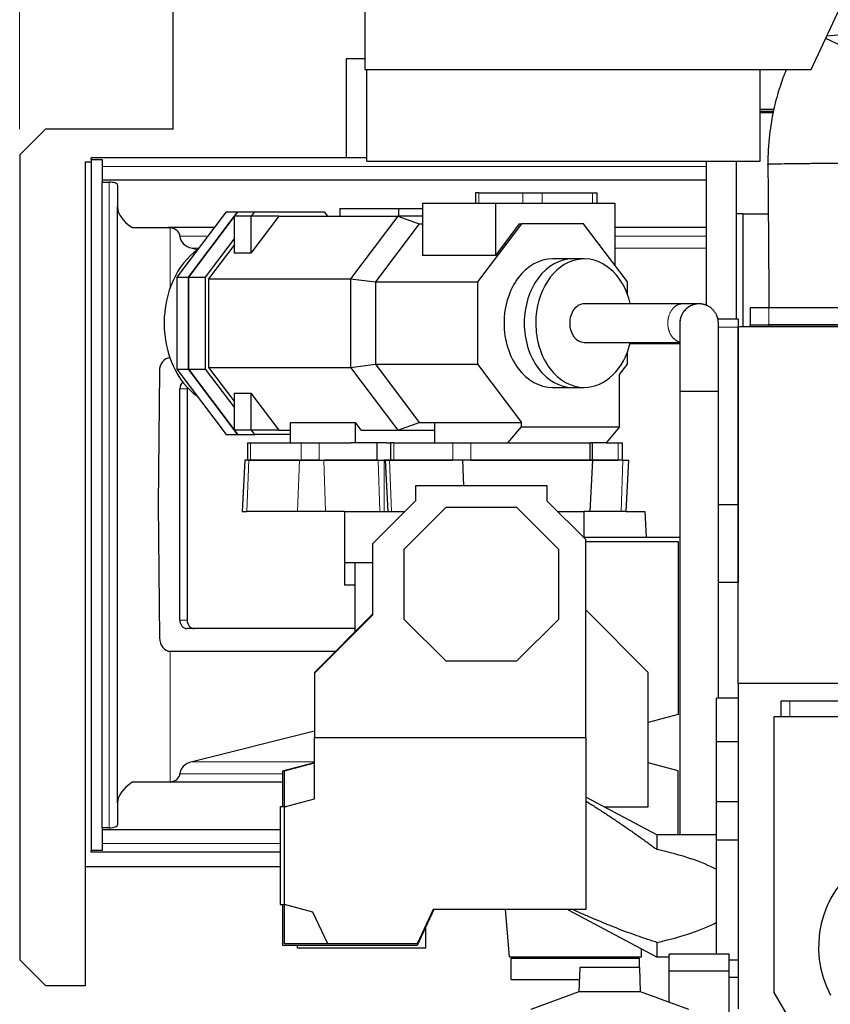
# Model space of a CAD drawing. Header units: inches. Extents: x 0 to 17820, y -10 to 12600.
# Tile 89 of 117: x 7549 to 8496, y 9062 to 10212. Entities that reach past the tile are written whole.
import ezdxf

# ---------------------------------------------------------------- set-up
doc = ezdxf.new("R2010")
doc.units = ezdxf.units.IN
doc.layers.add('1', color=7, linetype='Continuous', true_color=0xffffff)
doc.layers.add('254', color=7, linetype='Continuous', true_color=0xffffff)
doc.styles.add('latin_extended', font='simplex.shx')
doc.dimstyles.get("Standard").update_dxf_attribs({"dimtxt": 0.18, "dimasz": 0.18, "dimexe": 0.18, "dimexo": 0.0625, "dimgap": 0.09, "dimtad": 0, "dimtih": 1, "dimtoh": 1, "dimdec": 4, "dimzin": 0, "dimdsep": 46, "dimtxsty": 'Standard', "dimcen": 0.09, "dimadec": 0, "dimazin": 0, "dimtfac": 1, "dimtdec": 4, "dimtofl": 0, "dimtmove": 0, "dimatfit": 3, "dimfxl": 1, "dimtolj": 1, "dimtzin": 0, "dimarcsym": 0})

# ---------------------------------------------------------------- blocks, each defined once
blk = doc.blocks.new('_U14')
at = {"layer": '254', "color": 3, "linetype": 'Continuous', "lineweight": 13, "transparency": 16777216}
for p, q in [((7549, 10084.1), (7549, 11597.9)), ((9937.6, 8760.5), (9937.6, 11597.9)), ((7654, 11567.9), (9832.6, 11567.9))]:
    blk.add_line(p, q, dxfattribs=at)
at = {"layer": '254', "color": 3, "transparency": 16777216}
for points in [[(7654, 11585.4), (7654, 11550.4), (7549, 11567.9)], [(9832.6, 11550.4), (9832.6, 11585.4), (9937.6, 11567.9)]]:
    blk.add_solid(points, dxfattribs=at)
at = {"layer": 'Defpoints', "color": 0, "transparency": 16777216}
for p in [(9937.6, 11567.9), (7549, 10054.1), (9937.6, 8730.5)]:
    blk.add_point(p, dxfattribs=at)
at = {"layer": '254', "color": 2, "lineweight": 13, "transparency": 16777216, "insert": (8560.8, 11725.4), "char_height": 105, "attachment_point": 1, "style": 'latin_extended'}
blk.add_mtext('\\A1;2389', dxfattribs=at)

msp = doc.modelspace()

# ---------------------------------------------------------------- linework, layer by layer
at = {"layer": '1', "color": 2, "linetype": 'Continuous', "lineweight": 25}
for p, q in [((7952.577, 10534.498), (7952.577, 10153.662)), ((8474.057, 10153.662), (8591.577, 10405.685)), ((7728.54, 10084.15), (7728.54, 10242.15)), ((8686.285, 10209.846), (8492.345, 10192.878)), ((8611.268, 10133.989), (8491.034, 10190.066)), ((7931.04, 10166.65), (7952.576, 10166.65)), ((7931.04, 10050.664), (7931.04, 10166.65)), ((7952.577, 10153.662), (8474.057, 10153.662)), ((7954.54, 10046.65), (7954.54, 10153.662)), ((8414.54, 10046.65), (8414.54, 10153.662)), ((8414.541, 10105.149), (8429.973, 10105.149)), ((8414.541, 10103.649), (8429.72, 10103.649)), ((8430.31, 10107.149), (8414.549, 10107.149)), ((7579.04, 10084.15), (7549.04, 10054.15)), ((7728.54, 10084.15), (7579.04, 10084.15)), ((7549.04, 10054.15), (7549.04, 9114.15)), ((7632.54, 10048.709), (7632.54, 10050.664)), ((7954.543, 10050.664), (7632.54, 10050.664)), ((7626.04, 9084.15), (7626.04, 10046.15)), ((7626.04, 10046.15), (7632.545, 10046.15)), ((7632.54, 10048.709), (7632.54, 9241.849)), ((7632.54, 10048.709), (7645.54, 10048.709)), ((7645.54, 10048.709), (7645.54, 10040.664)), ((7645.54, 10040.664), (7645.54, 10024.774)), ((7954.54, 10046.65), (8414.54, 10046.65)), ((8351.549, 10040.664), (8351.549, 10046.65)), ((8351.549, 10024.774), (8351.549, 10040.664)), ((8386.54, 9862.648), (8386.54, 10046.64)), ((8351.549, 10024.774), (7645.54, 10024.774)), ((7645.54, 10024.774), (7645.54, 10022.327)), ((7645.54, 9268.232), (7645.54, 10022.327)), ((7645.54, 10022.327), (7653.544, 10022.327)), ((7663.538, 10018.802), (7663.538, 9993.267)), ((8351.549, 9969.147), (8351.549, 10024.774)), ((8085.74, 10009.651), (8081.815, 10009.651)), ((8081.815, 10009.651), (8081.815, 9997.651)), ((8081.815, 10009.651), (8081.815, 9997.651)), ((8085.74, 10009.651), (8081.815, 10009.651)), ((8085.74, 10009.651), (8136.913, 10009.651)), ((8085.74, 10009.651), (8136.913, 10009.651)), ((8136.913, 10009.651), (8159.485, 10009.651)), ((8136.913, 10009.651), (8159.485, 10009.651)), ((8159.485, 10009.651), (8218.352, 10009.651)), ((8159.485, 10009.651), (8218.352, 10009.651)), ((8218.352, 10009.651), (8223.855, 10009.651)), ((8218.352, 10009.651), (8223.855, 10009.651)), ((8223.855, 9997.651), (8223.855, 10009.651)), ((8223.855, 9997.651), (8223.855, 10009.651)), ((7663.538, 9297.291), (7663.538, 9993.267)), ((8019.626, 9997.651), (8104.914, 9997.651)), ((8019.626, 9997.651), (8019.626, 9936.699)), ((8019.626, 9997.651), (8104.914, 9997.651)), ((8019.626, 9997.651), (8019.626, 9936.699)), ((8104.914, 9997.651), (8244.535, 9997.651)), ((8104.914, 9997.651), (8104.914, 9936.699)), ((8104.914, 9997.651), (8244.535, 9997.651)), ((8104.914, 9997.651), (8104.914, 9936.699)), ((8244.535, 9997.651), (8244.535, 9925.178)), ((8244.535, 9997.651), (8244.535, 9925.178)), ((7790.358, 9987.651), (7732.885, 9911.498)), ((7790.358, 9987.651), (7732.885, 9911.498)), ((7799.516, 9982.139), (7746.203, 9911.498)), ((7746.203, 9911.498), (7799.516, 9982.139)), ((7746.203, 9911.498), (7799.516, 9982.139)), ((7799.516, 9982.139), (7746.203, 9911.498)), ((7790.358, 9987.651), (7803.676, 9987.651)), ((7790.358, 9987.651), (7803.676, 9987.651)), ((7819.198, 9982.651), (7799.516, 9982.651)), ((7799.516, 9982.651), (7799.516, 9939.427)), ((7819.198, 9982.651), (7799.516, 9982.651)), ((7799.516, 9982.651), (7799.516, 9939.427)), ((7803.676, 9987.651), (7799.901, 9982.65)), ((7799.901, 9982.65), (7803.676, 9987.651)), ((7799.901, 9982.65), (7803.676, 9987.651)), ((7803.676, 9987.651), (7799.901, 9982.65)), ((7803.676, 9987.651), (7823.751, 9987.651)), ((7803.676, 9987.651), (7823.751, 9987.651)), ((7851.819, 9982.651), (7819.198, 9982.651)), ((7819.198, 9982.651), (7819.198, 9939.427)), ((7851.819, 9982.651), (7819.198, 9982.651)), ((7819.198, 9982.651), (7819.198, 9939.427)), ((7851.819, 9982.651), (7819.198, 9939.427)), ((7851.819, 9982.651), (7819.198, 9939.427)), ((7819.977, 9982.65), (7823.751, 9987.651)), ((7819.977, 9982.65), (7823.751, 9987.651)), ((7823.751, 9987.651), (7905.03, 9987.651)), ((7823.751, 9987.651), (7905.03, 9987.651)), ((7851.819, 9982.651), (7990.904, 9982.651)), ((7851.819, 9982.651), (7990.904, 9982.651)), ((7905.03, 9987.651), (7908.804, 9982.65)), ((7905.03, 9987.651), (7908.804, 9982.65)), ((7923.042, 9991.651), (7991.929, 9991.651)), ((7923.042, 9991.651), (7923.042, 9982.651)), ((7923.042, 9991.651), (7923.042, 9982.651)), ((7923.042, 9991.651), (7991.929, 9991.651)), ((7990.904, 9982.651), (7935.641, 9909.427)), ((7990.904, 9982.651), (7935.641, 9909.427)), ((7990.904, 9982.651), (8016.023, 9973.651)), ((8019.627, 9982.651), (7990.904, 9982.651)), ((8019.627, 9982.651), (7990.904, 9982.651)), ((7990.904, 9982.651), (8016.023, 9973.651)), ((7991.929, 9991.651), (8019.626, 9991.651)), ((7991.929, 9991.651), (7991.929, 9982.651)), ((7991.929, 9991.651), (8019.626, 9991.651)), ((7991.929, 9991.651), (7991.929, 9982.651)), ((8394.612, 9985.15), (8386.539, 9985.15)), ((8394.612, 9985.15), (8423.844, 9985.15)), ((8394.612, 9853.65), (8394.612, 9985.15)), ((8016.023, 9973.651), (7964.74, 9905.699)), ((8016.023, 9973.651), (7964.74, 9905.699)), ((8016.023, 9973.651), (8019.627, 9973.651)), ((8016.023, 9973.651), (8019.627, 9973.651)), ((8135.426, 9973.651), (8084.142, 9905.699)), ((8135.426, 9973.651), (8084.142, 9905.699)), ((8132.802, 9973.651), (8104.914, 9936.699)), ((8132.802, 9973.651), (8104.914, 9936.699)), ((8132.802, 9973.651), (8135.426, 9973.651)), ((8132.802, 9973.651), (8135.426, 9973.651)), ((8207.952, 9973.651), (8135.426, 9973.651)), ((8207.952, 9973.651), (8135.426, 9973.651)), ((8259.235, 9905.699), (8207.952, 9973.651)), ((8259.235, 9905.699), (8207.952, 9973.651)), ((7680.665, 9969.147), (7722.164, 9969.147)), ((7776.4, 9969.147), (7722.164, 9969.147)), ((8351.549, 9969.147), (8244.534, 9969.147)), ((8351.549, 9959.191), (8351.549, 9969.147)), ((8351.549, 9945.113), (8351.549, 9959.191)), ((7766.278, 9911.498), (7799.516, 9955.538)), ((7766.278, 9911.498), (7799.516, 9955.538)), ((7770.052, 9909.427), (7799.515, 9948.467)), ((7770.052, 9909.427), (7799.515, 9948.467)), ((7750.459, 9945.113), (7757.026, 9943.479)), ((7819.198, 9939.427), (7799.516, 9939.427)), ((7819.198, 9939.427), (7799.516, 9939.427)), ((8104.914, 9936.699), (8019.626, 9936.699)), ((8104.914, 9936.699), (8019.626, 9936.699)), ((8351.549, 9878.342), (8351.549, 9945.113)), ((8195.307, 9932.651), (8171.689, 9932.651)), ((8195.307, 9932.651), (8171.689, 9932.651)), ((8208.754, 9932.651), (8195.307, 9932.651)), ((7732.885, 9911.498), (7732.885, 9803.803)), ((7732.885, 9911.498), (7746.203, 9911.498)), ((7732.885, 9911.498), (7746.203, 9911.498)), ((7732.885, 9911.498), (7732.885, 9803.803)), ((7746.203, 9911.498), (7746.203, 9803.803)), ((7746.203, 9803.803), (7746.203, 9911.498)), ((7746.203, 9911.498), (7766.278, 9911.498)), ((7746.203, 9911.498), (7766.278, 9911.498)), ((7746.203, 9803.803), (7746.203, 9911.498)), ((7746.203, 9911.498), (7746.203, 9803.803)), ((7766.278, 9803.803), (7766.278, 9911.498)), ((7766.278, 9803.803), (7766.278, 9911.498)), ((7770.052, 9805.874), (7770.052, 9909.427)), ((7770.052, 9909.427), (7935.641, 9909.427)), ((7770.052, 9805.874), (7770.052, 9909.427)), ((7770.052, 9909.427), (7935.641, 9909.427)), ((7935.641, 9909.427), (7964.74, 9905.699)), ((7935.641, 9909.427), (7935.641, 9805.874)), ((7935.641, 9909.427), (7935.641, 9805.874)), ((7935.641, 9909.427), (7964.74, 9905.699)), ((7964.74, 9905.699), (7964.74, 9809.602)), ((7964.74, 9905.699), (8084.142, 9905.699)), ((7964.74, 9905.699), (7964.74, 9809.602)), ((7964.74, 9905.699), (8084.142, 9905.699)), ((8084.142, 9905.699), (8084.142, 9809.602)), ((8084.142, 9905.699), (8084.142, 9809.602)), ((8259.235, 9891.576), (8259.235, 9905.699)), ((8259.235, 9891.576), (8259.235, 9905.699)), ((8424.54, 9875.649), (8402.54, 9875.649)), ((8402.54, 9875.649), (8402.54, 9855.639)), ((8590.54, 9875.649), (8424.54, 9875.649)), ((8364.968, 9862.649), (8388.54, 9862.649)), ((8388.54, 9862.649), (8388.54, 9852.824)), ((8402.54, 9855.639), (8424.54, 9855.639)), ((8402.54, 9853.649), (8402.54, 9855.639)), ((8590.54, 9855.639), (8424.54, 9855.639)), ((8388.54, 9853.649), (9120.874, 9853.649)), ((8388.54, 9436.654), (8388.54, 9853.649)), ((8388.54, 9852.824), (8388.54, 9645.649)), ((8394.612, 9853.65), (8402.541, 9853.65)), ((8402.54, 9853.649), (8424.54, 9853.649)), ((8590.54, 9853.649), (8424.54, 9853.649)), ((8259.235, 9809.602), (8259.235, 9823.725)), ((8259.235, 9809.602), (8259.235, 9823.725)), ((7935.641, 9805.874), (7964.74, 9809.602)), ((7935.641, 9805.874), (7964.74, 9809.602)), ((7964.74, 9809.602), (8016.023, 9741.651)), ((7964.74, 9809.602), (8084.142, 9809.602)), ((7964.74, 9809.602), (8084.142, 9809.602)), ((7964.74, 9809.602), (8016.023, 9741.651)), ((8084.142, 9809.602), (8135.426, 9741.651)), ((8084.142, 9809.602), (8135.426, 9741.651)), ((8250.178, 9797.602), (8259.235, 9809.602)), ((8250.178, 9797.602), (8259.235, 9809.602)), ((7712.356, 9801.681), (7710.718, 9645.816)), ((7732.885, 9803.803), (7746.203, 9803.803)), ((7732.885, 9803.803), (7790.358, 9727.651)), ((7732.885, 9803.803), (7790.358, 9727.651)), ((7732.885, 9803.803), (7746.203, 9803.803)), ((7746.203, 9803.803), (7799.516, 9733.162)), ((7746.203, 9803.803), (7766.278, 9803.803)), ((7799.516, 9733.162), (7746.203, 9803.803)), ((7799.516, 9733.162), (7746.203, 9803.803)), ((7746.203, 9803.803), (7766.278, 9803.803)), ((7746.203, 9803.803), (7799.516, 9733.162)), ((7799.516, 9759.763), (7766.278, 9803.803)), ((7799.516, 9759.763), (7766.278, 9803.803)), ((7770.052, 9805.874), (7935.641, 9805.874)), ((7799.515, 9766.834), (7770.052, 9805.874)), ((7770.052, 9805.874), (7935.641, 9805.874)), ((7799.515, 9766.834), (7770.052, 9805.874)), ((7935.641, 9805.874), (7990.904, 9732.651)), ((7935.641, 9805.874), (7990.904, 9732.651)), ((8250.178, 9736.651), (8250.178, 9797.602)), ((8250.178, 9736.651), (8250.178, 9797.602)), ((7736.19, 9510.816), (7736.19, 9780.816)), ((7744.773, 9780.816), (7744.773, 9510.816)), ((7799.516, 9775.874), (7799.516, 9732.651)), ((7799.516, 9775.874), (7799.516, 9732.651)), ((7799.516, 9775.874), (7819.198, 9775.874)), ((7799.516, 9775.874), (7819.198, 9775.874)), ((7819.198, 9775.874), (7819.198, 9732.651)), ((7819.198, 9775.874), (7819.198, 9732.651)), ((7819.198, 9775.874), (7851.819, 9732.651)), ((7819.198, 9775.874), (7851.819, 9732.651)), ((8171.689, 9782.651), (8195.307, 9782.651)), ((8171.689, 9782.651), (8195.307, 9782.651)), ((8195.307, 9782.651), (8208.754, 9782.651)), ((7865.369, 9717.651), (7865.369, 9741.644)), ((7865.369, 9717.651), (7865.369, 9741.644)), ((7865.369, 9741.644), (7941.472, 9741.644)), ((7865.369, 9741.644), (7941.472, 9741.644)), ((7941.472, 9717.651), (7941.472, 9741.644)), ((7941.472, 9717.651), (7941.472, 9741.644)), ((7948.26, 9732.651), (7941.472, 9741.644)), ((7948.26, 9732.651), (7941.472, 9741.644)), ((7990.904, 9732.651), (8016.023, 9741.651)), ((7990.904, 9732.651), (8016.023, 9741.651)), ((8016.023, 9741.651), (8034.393, 9741.651)), ((8016.023, 9741.651), (8034.393, 9741.651)), ((8034.393, 9717.651), (8034.393, 9741.651)), ((8034.393, 9741.651), (8135.426, 9741.651)), ((8034.393, 9717.651), (8034.393, 9741.651)), ((8034.393, 9741.651), (8135.426, 9741.651)), ((8135.426, 9736.651), (8135.426, 9741.651)), ((8135.426, 9736.651), (8135.426, 9741.651)), ((7819.198, 9732.651), (7799.516, 9732.651)), ((7819.198, 9732.651), (7799.516, 9732.651)), ((7799.901, 9732.652), (7803.676, 9727.651)), ((7803.676, 9727.651), (7799.901, 9732.652)), ((7803.676, 9727.651), (7799.901, 9732.652)), ((7799.901, 9732.652), (7803.676, 9727.651)), ((7851.819, 9732.651), (7819.198, 9732.651)), ((7851.819, 9732.651), (7819.198, 9732.651)), ((7823.751, 9727.651), (7819.977, 9732.652)), ((7823.751, 9727.651), (7819.977, 9732.652)), ((7851.819, 9732.651), (7865.369, 9732.651)), ((7851.819, 9732.651), (7865.369, 9732.651)), ((7948.26, 9732.651), (7990.904, 9732.651)), ((7948.26, 9732.651), (7990.904, 9732.651)), ((7990.904, 9732.651), (8034.392, 9732.651)), ((7990.904, 9732.651), (8034.392, 9732.651)), ((8119.68, 9717.651), (8135.426, 9736.651)), ((8119.68, 9717.651), (8135.426, 9736.651)), ((8135.426, 9736.651), (8250.178, 9736.651)), ((8135.426, 9736.651), (8250.178, 9736.651)), ((8250.178, 9736.651), (8234.433, 9717.651)), ((8250.178, 9736.651), (8234.433, 9717.651)), ((7790.358, 9727.651), (7803.676, 9727.651)), ((7790.358, 9727.651), (7803.676, 9727.651)), ((7803.676, 9727.651), (7823.751, 9727.651)), ((7803.676, 9727.651), (7823.751, 9727.651)), ((7815.183, 9717.651), (7815.183, 9697.651)), ((7815.183, 9717.651), (7815.183, 9697.651)), ((7815.183, 9717.651), (7818.863, 9717.651)), ((7815.183, 9717.651), (7818.863, 9717.651)), ((7818.863, 9717.651), (7877.908, 9717.651)), ((7818.863, 9717.651), (7877.908, 9717.651)), ((7865.369, 9727.651), (7823.751, 9727.651)), ((7865.369, 9727.651), (7823.751, 9727.651)), ((7877.908, 9717.651), (7899.07, 9717.651)), ((7877.908, 9717.651), (7899.07, 9717.651)), ((7899.07, 9717.651), (7936.224, 9717.651)), ((7899.07, 9717.651), (7936.224, 9717.651)), ((7941.472, 9717.651), (7936.224, 9717.651)), ((7941.472, 9717.651), (7936.224, 9717.651)), ((7978.28, 9717.651), (7941.472, 9717.651)), ((7978.28, 9717.651), (7941.472, 9717.651)), ((7966.993, 9697.651), (7966.993, 9717.651)), ((7966.993, 9697.651), (7966.993, 9717.651)), ((7978.28, 9717.651), (7982.479, 9717.651)), ((7978.28, 9717.651), (7982.479, 9717.651)), ((7986.158, 9717.651), (7982.478, 9717.651)), ((7982.478, 9717.651), (7982.478, 9697.651)), ((7982.478, 9717.651), (7982.478, 9697.651)), ((7986.158, 9717.651), (7982.478, 9717.651)), ((7986.158, 9717.651), (8055.044, 9717.651)), ((7986.158, 9717.651), (8055.044, 9717.651)), ((8055.044, 9717.651), (8076.206, 9717.651)), ((8055.044, 9717.651), (8076.206, 9717.651)), ((8076.206, 9717.651), (8215.827, 9717.651)), ((8076.206, 9717.651), (8215.827, 9717.651)), ((8215.827, 9717.651), (8216.32, 9717.651)), ((8215.827, 9697.651), (8215.827, 9717.651)), ((8215.827, 9717.651), (8216.32, 9717.651)), ((8215.827, 9697.651), (8215.827, 9717.651)), ((8234.433, 9717.651), (8216.32, 9717.651)), ((8234.433, 9717.651), (8216.32, 9717.651)), ((8218.293, 9697.651), (8218.293, 9717.651)), ((8218.293, 9697.651), (8218.293, 9717.651)), ((8234.433, 9717.651), (8248.481, 9717.651)), ((8234.433, 9717.651), (8248.481, 9717.651)), ((8248.481, 9717.651), (8253.641, 9717.651)), ((8248.481, 9717.651), (8253.641, 9717.651)), ((8253.641, 9697.651), (8253.641, 9717.651)), ((8253.641, 9697.651), (8253.641, 9717.651)), ((7811.996, 9697.65), (7808.851, 9637.649)), ((7816.902, 9697.65), (7811.996, 9697.65)), ((7815.183, 9697.651), (7818.863, 9697.651)), ((7815.183, 9697.651), (7818.863, 9697.651)), ((7876.237, 9697.65), (7816.902, 9697.65)), ((7818.863, 9697.651), (7877.908, 9697.651)), ((7818.863, 9697.651), (7877.908, 9697.651)), ((7876.237, 9697.65), (7904.453, 9697.65)), ((7899.07, 9697.651), (7877.908, 9697.651)), ((7899.07, 9697.651), (7877.908, 9697.651)), ((7899.07, 9697.651), (7966.993, 9697.651)), ((7899.07, 9697.651), (7966.993, 9697.651)), ((7967.784, 9697.65), (7904.453, 9697.65)), ((7966.993, 9697.651), (7982.478, 9697.651)), ((7966.993, 9697.651), (7982.478, 9697.651)), ((7967.784, 9697.65), (7975.042, 9697.65)), ((7976.177, 9697.65), (7975.042, 9697.65)), ((7976.177, 9697.65), (7979.322, 9637.649)), ((7981.083, 9697.65), (7976.177, 9697.65)), ((8066.51, 9697.65), (7981.083, 9697.65)), ((7982.478, 9697.651), (7986.158, 9697.651)), ((7982.478, 9697.651), (7986.158, 9697.651)), ((7986.158, 9697.651), (8055.044, 9697.651)), ((7986.158, 9697.651), (8055.044, 9697.651)), ((8076.206, 9697.651), (8055.044, 9697.651)), ((8076.206, 9697.651), (8055.044, 9697.651)), ((8218.291, 9697.65), (8066.51, 9697.65)), ((8066.51, 9697.65), (8067.696, 9667.649)), ((8076.206, 9697.651), (8215.827, 9697.651)), ((8076.206, 9697.651), (8215.827, 9697.651)), ((8218.291, 9697.65), (8215.522, 9637.649)), ((8215.827, 9697.651), (8218.293, 9697.651)), ((8215.827, 9697.651), (8218.293, 9697.651)), ((8254.034, 9697.65), (8218.291, 9697.65)), ((8218.293, 9697.651), (8248.481, 9697.651)), ((8218.293, 9697.651), (8248.481, 9697.651)), ((8253.641, 9697.651), (8248.481, 9697.651)), ((8253.641, 9697.651), (8248.481, 9697.651)), ((8254.034, 9697.65), (8260.912, 9697.65)), ((8257.768, 9637.649), (8260.912, 9697.65)), ((8165.54, 9667.649), (8011.54, 9667.649)), ((8011.54, 9667.649), (8011.54, 9649.949)), ((8165.54, 9649.849), (8165.54, 9667.649)), ((8011.54, 9649.949), (7961.54, 9599.949)), ((8210.54, 9604.849), (8165.54, 9649.849)), ((7710.718, 9645.816), (7712.356, 9489.952)), ((7808.851, 9637.649), (7814.529, 9637.649)), ((7873.864, 9637.649), (7814.529, 9637.649)), ((7906.516, 9637.649), (7873.864, 9637.649)), ((7928.641, 9637.649), (7906.516, 9637.649)), ((7928.641, 9637.649), (7928.641, 9577.649)), ((7928.641, 9637.649), (7999.239, 9637.649)), ((7998.54, 9593.649), (8047.54, 9642.649)), ((8047.54, 9642.649), (8129.54, 9642.649)), ((8129.54, 9642.649), (8178.54, 9593.649)), ((8177.742, 9637.649), (8208.49, 9637.649)), ((8208.49, 9637.649), (8208.49, 9607.648)), ((8215.522, 9637.649), (8208.49, 9637.649)), ((8251.971, 9637.649), (8215.522, 9637.649)), ((8257.768, 9637.649), (8251.971, 9637.649)), ((8257.767, 9637.649), (8279.568, 9637.649)), ((8279.568, 9637.649), (8281.141, 9607.648)), ((8365.541, 9645.649), (8388.54, 9645.649)), ((8388.54, 9645.649), (8388.54, 9554.648)), ((8207.742, 9607.649), (8320.54, 9607.649)), ((8210.54, 9373.649), (8210.54, 9604.849)), ((8210.542, 9602.649), (8318.54, 9602.649)), ((8318.54, 9602.649), (8318.54, 9400.649)), ((8320.54, 9607.649), (8320.54, 9259.901)), ((7961.54, 9599.949), (7961.54, 9516.449)), ((7998.54, 9511.649), (7998.54, 9593.649)), ((8178.54, 9593.649), (8178.54, 9511.649)), ((7940.54, 9577.649), (7928.54, 9577.649)), ((7928.54, 9577.649), (7928.54, 9551.644)), ((7961.543, 9577.649), (7940.54, 9577.649)), ((7940.54, 9577.649), (7940.54, 9496.65)), ((7940.54, 9551.644), (7928.54, 9551.644)), ((8388.54, 9554.649), (8365.541, 9554.649)), ((8283.54, 9449.649), (8210.541, 9522.649)), ((7961.54, 9517.649), (7893.54, 9449.649)), ((7961.54, 9516.449), (7893.54, 9448.649)), ((8047.54, 9462.649), (7998.54, 9511.649)), ((8178.54, 9511.649), (8129.54, 9462.649)), ((7940.539, 9500.816), (7744.361, 9500.816)), ((7725.265, 9474.355), (7918.242, 9474.355)), ((8129.54, 9462.649), (8047.54, 9462.649)), ((7893.54, 9449.649), (7893.54, 9448.649)), ((7893.54, 9448.649), (7893.54, 9373.649)), ((8283.54, 9292.649), (8283.54, 9449.649)), ((8818.54, 9436.649), (8388.54, 9436.649)), ((8388.54, 9436.649), (8388.54, 9056.649)), ((8363.54, 9368.649), (8363.54, 9419.649)), ((8388.54, 9419.649), (8363.54, 9419.649)), ((8439.04, 9416.649), (8449.04, 9416.649)), ((8439.04, 9397.649), (8439.04, 9416.649)), ((8449.04, 9416.649), (8524.04, 9416.649)), ((8318.54, 9400.649), (8283.54, 9391.271)), ((8553.54, 9397.649), (8430.54, 9397.649)), ((8430.54, 9397.649), (8430.54, 9075.909)), ((7893.54, 9381.047), (7750.459, 9345.445)), ((7893.54, 9302.027), (7893.54, 9373.649)), ((7893.54, 9373.649), (8210.54, 9373.649)), ((8210.54, 9373.649), (8210.54, 9172.649)), ((8363.54, 9298.649), (8363.54, 9368.649)), ((8388.54, 9368.649), (8363.54, 9368.649)), ((7856.54, 9334.649), (7893.54, 9344.563)), ((7858.54, 9334.649), (7893.54, 9344.027)), ((8318.54, 9334.649), (8283.54, 9344.027)), ((7856.54, 9293.295), (7856.54, 9334.649)), ((7858.54, 9293.296), (7858.54, 9334.649)), ((8318.54, 9259.897), (8318.54, 9334.649)), ((7722.164, 9321.412), (7680.665, 9321.412)), ((7856.548, 9321.412), (7722.164, 9321.412)), ((8210.763, 9303.913), (8210.542, 9304.03)), ((8293.54, 9259.899), (8210.761, 9303.914)), ((7663.538, 9297.291), (7663.538, 9271.757)), ((7853.54, 9293.295), (7860.952, 9293.295)), ((7853.54, 9293.295), (7853.54, 9178.649)), ((7858.54, 9292.649), (7893.54, 9302.027)), ((7858.54, 9178.649), (7858.54, 9292.649)), ((8231.948, 9292.649), (8283.54, 9292.649)), ((8363.54, 9253.649), (8363.54, 9298.649)), ((8388.54, 9298.649), (8363.54, 9298.649)), ((7653.544, 9268.232), (7645.54, 9268.232)), ((7645.54, 9268.232), (7645.54, 9265.784)), ((7645.54, 9265.784), (7645.54, 9249.894)), ((7853.548, 9265.784), (7645.54, 9265.784)), ((8363.54, 9259.899), (8293.54, 9259.899)), ((8293.54, 9259.899), (8293.54, 9242.929)), ((7645.54, 9249.894), (7645.54, 9241.849)), ((8363.54, 9120.649), (8363.54, 9253.649)), ((8388.54, 9253.649), (8363.54, 9253.649)), ((7645.54, 9241.849), (7632.54, 9241.849)), ((7632.54, 9239.894), (7632.54, 9241.849)), ((7853.545, 9239.894), (7632.54, 9239.894)), ((7853.546, 9222.649), (7626.048, 9222.649)), ((7853.54, 9178.649), (7858.54, 9178.649)), ((7856.54, 9130.649), (7856.54, 9178.65)), ((7858.54, 9132.649), (7858.54, 9178.649)), ((7891.738, 9169.754), (7858.54, 9178.649)), ((7909.04, 9132.649), (7891.738, 9169.754)), ((8033.125, 9172.649), (8013.54, 9130.649)), ((8032.193, 9172.649), (8013.54, 9132.649)), ((8210.54, 9172.649), (8032.193, 9172.649)), ((8121.54, 9117.649), (8116.729, 9172.649)), ((8190.143, 9172.377), (8293.275, 9117.54)), ((8023.54, 9127.649), (8023.54, 9152.094)), ((8013.54, 9130.649), (7856.54, 9130.649)), ((7909.04, 9132.649), (7858.54, 9132.649)), ((7873.54, 9127.649), (7873.54, 9130.649)), ((8013.54, 9132.649), (7909.04, 9132.649)), ((8293.54, 9134.37), (8293.54, 9117.399)), ((8023.54, 9127.649), (7873.54, 9127.649)), ((8275.54, 9117.649), (8275.54, 9126.97)), ((8308.04, 9100.649), (8308.04, 9120.649)), ((8378.04, 9120.649), (8308.04, 9120.649)), ((8378.04, 9100.649), (8378.04, 9120.649)), ((7549.04, 9114.15), (7579.04, 9084.15)), ((8121.54, 9117.649), (8275.54, 9117.649)), ((8123.54, 9091.149), (8123.54, 9116.149)), ((8123.54, 9116.149), (8273.54, 9116.149)), ((8273.54, 9105.174), (8273.54, 9116.149)), ((8293.54, 9117.399), (8308.041, 9117.399)), ((8388.54, 9113.649), (8378.04, 9113.649)), ((8203.488, 9105.174), (8202.494, 9076.698)), ((8273.593, 9105.174), (8203.488, 9105.174)), ((8274.587, 9076.698), (8273.593, 9105.174)), ((8308.04, 9064.523), (8308.04, 9100.649)), ((8378.04, 9100.649), (8308.04, 9100.649)), ((8378.04, 9030.649), (8378.04, 9100.649)), ((8123.54, 9091.149), (8202.998, 9091.149)), ((8378.042, 9093.649), (8388.54, 9093.649)), ((7579.04, 9084.15), (7626.04, 9084.15)), ((8202.494, 9076.698), (8146.196, 9056.207)), ((8274.587, 9076.698), (8202.494, 9076.698)), ((8330.885, 9056.207), (8274.587, 9076.698)), ((8430.54, 9075.909), (8481.068, 8988.539))]:
    msp.add_line(p, q, dxfattribs=at)
at = {"layer": '1', "color": 110, "linetype": 'Continuous', "lineweight": 13}
for p, q in [((8351.549, 10040.664), (7645.54, 10040.664)), ((7653.544, 9268.232), (7653.544, 10022.327)), ((8085.74, 10009.651), (8085.74, 9997.651)), ((8085.74, 10009.651), (8085.74, 9997.651)), ((8136.913, 9997.651), (8136.913, 10009.651)), ((8136.913, 9997.651), (8136.913, 10009.651)), ((8159.485, 10009.651), (8159.485, 9997.651)), ((8159.485, 10009.651), (8159.485, 9997.651)), ((8218.352, 9997.651), (8218.352, 10009.651)), ((8218.352, 9997.651), (8218.352, 10009.651)), ((7724.992, 9899.442), (7724.992, 9968.935)), ((7768.888, 9959.191), (7736.269, 9959.191)), ((8351.549, 9959.191), (8244.528, 9959.191)), ((7758.263, 9945.113), (7750.459, 9945.113)), ((8351.549, 9945.113), (8244.526, 9945.113)), ((8424.54, 9875.649), (8424.54, 9855.639)), ((8424.54, 9853.649), (8424.54, 9855.639)), ((8365.541, 9852.824), (8388.54, 9852.824)), ((8320.538, 9833.648), (8262.379, 9833.648)), ((7744.773, 9780.816), (7736.19, 9780.816)), ((7818.863, 9717.651), (7818.863, 9697.651)), ((7818.863, 9717.651), (7818.863, 9697.651)), ((7877.908, 9697.651), (7877.908, 9717.651)), ((7877.908, 9697.651), (7877.908, 9717.651)), ((7899.07, 9717.651), (7899.07, 9697.651)), ((7899.07, 9717.651), (7899.07, 9697.651)), ((7986.158, 9717.651), (7986.158, 9697.651)), ((7986.158, 9717.651), (7986.158, 9697.651)), ((8055.044, 9697.651), (8055.044, 9717.651)), ((8055.044, 9697.651), (8055.044, 9717.651)), ((8076.206, 9717.651), (8076.206, 9697.651)), ((8076.206, 9717.651), (8076.206, 9697.651)), ((8248.481, 9697.651), (8248.481, 9717.651)), ((8248.481, 9697.651), (8248.481, 9717.651)), ((7816.902, 9697.65), (7814.529, 9637.649)), ((7873.864, 9637.649), (7876.237, 9697.65)), ((7904.453, 9697.65), (7906.516, 9637.649)), ((7969.847, 9637.649), (7967.784, 9697.65)), ((7975.042, 9697.65), (7974.822, 9637.649)), ((7981.083, 9697.65), (7983.456, 9637.649)), ((8251.971, 9637.649), (8254.034, 9697.65)), ((7744.773, 9510.816), (7736.19, 9510.816)), ((7724.992, 9321.623), (7724.992, 9474.358)), ((8449.04, 9416.649), (8449.04, 9397.649)), ((7893.546, 9345.445), (7750.459, 9345.445)), ((7856.547, 9331.368), (7736.269, 9331.368)), ((7853.548, 9249.894), (7645.54, 9249.894))]:
    msp.add_line(p, q, dxfattribs=at)
at = {"layer": '1', "color": 2, "linetype": 'Continuous', "lineweight": 25}
msp.add_arc((8602.64, 9128.849), 120, 125.685335, 207.8145, dxfattribs=at)
for centre, major_axis, ratio, start_param, end_param in [((7653.544, 10018.802), (9.994, 0), 0.35270125, 0, 1.57079633), ((7808.635, 9993.267), (145.097, 0), 0.35270125, 3.14159265, 3.63238619), ((7722.092, 9959.145), (14.177, 0), 0.70547903, 0.00458038, 1.3647974), ((7757.531, 9959.259), (21.262, 0), 0.70547903, 3.14617303, 4.37330974), ((7790.703, 9857.651), (0, 96.579), 0.75470958, 0.48478702, 2.65680564), ((7790.703, 9857.651), (0, 96.579), 0.75470958, 0.48478702, 2.65680564), ((8208.754, 9857.651), (0, -75), 0.75470958, 1.88093043, 4.71238898), ((8171.689, 9857.651), (0, -75), 0.75470958, 3.14159265, 4.71238898), ((8171.689, 9857.651), (0, -75), 0.75470958, 3.14159265, 4.71238898), ((8195.307, 9857.651), (0, -75), 0.75470958, 3.14159265, 4.71238898), ((8195.307, 9857.651), (0, -75), 0.75470958, 3.14159265, 4.71238898), ((8195.307, 9857.651), (0, -75), 0.75470958, 3.14159265, 4.71238898), ((8208.754, 9857.649), (0, -22.5), 0.75470958, 3.14119995, 4.71238898), ((8171.689, 9857.651), (0, -75), 0.75470958, 4.71238898, 6.28318531), ((8171.689, 9857.651), (0, -75), 0.75470958, 4.71238898, 6.28318531), ((8195.307, 9857.651), (0, -75), 0.75470958, 4.71238898, 6.28318531), ((8195.307, 9857.651), (0, -75), 0.75470958, 4.71238898, 6.28318531), ((8195.307, 9857.651), (0, -75), 0.75470958, 4.71238898, 6.28318531), ((8208.754, 9857.651), (0, -75), 0.75470958, 4.71238898, 6.28318531), ((8208.754, 9857.649), (0, -22.5), 0.75470958, 4.71238898, 6.28269443), ((8208.754, 9857.651), (0, -75), 0.75470958, 0, 1.26066223), ((7725.265, 9801.478), (0, -15.8), 0.8171231, 3.20108641, 4.69953051), ((7744.361, 9780.816), (0, 10), 0.8171231, 0.63295729, 1.57079633), ((7752.944, 9780.816), (0, -10), 0.8171231, 4.54026407, 4.71238898), ((8343.04, 9777.649), (22.5, 0), 0.00000402, 0, 3.14159265), ((7744.361, 9510.816), (0, 10), 0.8171231, 1.57079633, 3.14159265), ((7752.944, 9510.816), (0, -10), 0.8171231, 4.71238898, 6.28318531), ((7725.265, 9490.155), (0, -15.8), 0.8171231, 4.72524745, 6.28318531), ((7757.531, 9331.299), (21.262, 0), 0.70547903, 1.90987557, 3.13701227), ((7722.092, 9331.414), (14.177, 0), 0.70547903, 4.9183879, 6.27860493), ((7808.635, 9297.291), (145.097, 0), 0.35270125, 2.65079912, 3.14159265), ((7653.544, 9271.757), (9.994, 0), 0.35270125, 4.71238898, 6.28318531), ((8115.074, 9188.649), (275.5, 0), 0.25862069, 0.44670511, 0.86611395), ((8115.074, 9188.649), (275.5, 0), 0.25862069, 5.41707136, 5.8364802)]:
    msp.add_ellipse(centre, major_axis=major_axis, ratio=ratio, start_param=start_param, end_param=end_param, dxfattribs=at)
for points, knots in [([(8444.782, 10153.698), (8442.159, 10147.271), (8436.654, 10132.24), (8429.693, 10106.844), (8424.556, 10076.252), (8423.377, 10054.402), (8423.441, 10042.743)], [0, 0, 0, 0, 0.18314288, 0.42203089, 0.69396508, 1, 1, 1, 1]), ([(8423.441, 10042.743), (8423.441, 10042.752), (8423.441, 10042.793), (8423.44, 10042.875), (8423.441, 10043.028), (8423.44, 10043.163), (8423.431, 10043.27), (8423.433, 10043.309), (8423.478, 10043.36), (8424.527, 10043.466), (8428.75, 10043.638), (8438.68, 10043.855), (8452.894, 10044.064), (8467.08, 10044.213), (8477.4, 10044.297), (8483.293, 10044.34), (8487.703, 10044.369), (8492.048, 10044.395), (8496.325, 10044.418), (8500.575, 10044.438), (8506.355, 10044.466), (8512.128, 10044.493), (8517.14, 10044.518), (8519.96, 10044.531), (8524.243, 10044.549), (8530.838, 10044.572), (8542.643, 10044.599), (8557.224, 10044.601), (8572.471, 10044.546), (8581.906, 10044.456), (8587.06, 10044.364), (8589.3, 10044.3), (8590.512, 10044.247), (8591.145, 10044.206), (8591.453, 10044.17), (8591.573, 10044.145), (8591.592, 10044.129), (8591.595, 10044.119), (8591.595, 10044.117)], [0, 0, 0, 0, 0.00780202, 0.03120806, 0.06241613, 0.12483226, 0.13263427, 0.14043629, 0.15604032, 0.18724838, 0.24966451, 0.31208064, 0.37449677, 0.4369129, 0.46812096, 0.48372499, 0.49932903, 0.51493306, 0.53053709, 0.54614112, 0.56174515, 0.59295322, 0.60855725, 0.61635927, 0.62416128, 0.65536935, 0.68657741, 0.74899354, 0.81140967, 0.8738258, 0.90503386, 0.93624192, 0.95184596, 0.96744999, 0.98305402, 0.99085604, 0.99865805, 1, 1, 1, 1]), ([(8423.441, 10042.743), (8423.509, 10030.833), (8423.654, 10008.171), (8423.899, 9980.382), (8424.064, 9959.783), (8424.153, 9947.285), (8424.235, 9934.88), (8424.318, 9922.796), (8424.419, 9908.021), (8424.529, 9892.379), (8424.607, 9881.161), (8424.646, 9875.649)], [0, 0, 0, 0, 0.23340358, 0.43697265, 0.52691399, 0.60957556, 0.66027447, 0.73829997, 0.81239609, 0.90784869, 1, 1, 1, 1]), ([(7722.164, 9969.147), (7722.633, 9969.147), (7723.103, 9969.129), (7724.046, 9969.058), (7724.518, 9969.005), (7724.992, 9968.935)], [0, 0, 0, 0, 0.5, 0.5, 1, 1, 1, 1]), ([(8323.499, 9880.149), (8319.65, 9880.149), (8311.979, 9880.149), (8300.484, 9880.149), (8289.018, 9880.149), (8277.552, 9880.149), (8250.797, 9880.149), (8227.864, 9880.149), (8208.754, 9880.149)], [0, 0, 0, 0, 0.1006558, 0.20058331, 0.30051024, 0.40043734, 0.50036445, 1, 1, 1, 1]), ([(8343.04, 9880.149), (8341.189, 9880.143), (8337.656, 9879.716), (8332.707, 9877.857), (8328.614, 9875.127), (8324.765, 9871.199), (8322.008, 9866.375), (8320.733, 9861.431), (8320.538, 9858.703), (8320.54, 9857.608)], [0, 0, 0, 0, 0.15404735, 0.30381926, 0.44358467, 0.56909276, 0.76859898, 0.90723584, 1, 1, 1, 1]), ([(8342.893, 9880.149), (8342.699, 9880.149), (8341.849, 9880.149), (8339.237, 9880.149), (8335.241, 9880.149), (8330.181, 9880.149), (8325.941, 9880.149), (8323.499, 9880.149)], [0, 0, 0, 0, 0.17744297, 0.40266205, 0.57908283, 0.77785769, 1, 1, 1, 1]), ([(8350.361, 9878.908), (8349.655, 9879.152), (8346.891, 9879.961), (8344.533, 9880.294), (8343.047, 9880.149)], [0, 0, 0, 0, 0.24292925, 1, 1, 1, 1]), ([(8320.54, 9857.622), (8320.54, 9857.608), (8320.54, 9857.489), (8320.54, 9856.917), (8320.54, 9855.854), (8320.54, 9853.575), (8320.54, 9849.082), (8320.54, 9840.749), (8320.54, 9829.089), (8320.54, 9814.236), (8320.54, 9799.893), (8320.54, 9787.483), (8320.54, 9780.985), (8320.54, 9777.649)], [0, 0, 0, 0, 0.03304995, 0.07714149, 0.12911438, 0.18659104, 0.31074574, 0.43970551, 0.57017311, 0.70410475, 0.84600356, 0.92135812, 1, 1, 1, 1]), ([(8365.54, 9857.676), (8365.54, 9857.766), (8365.539, 9857.927), (8365.534, 9858.215), (8365.521, 9858.634), (8365.481, 9859.366), (8365.364, 9860.618), (8365.032, 9862.59), (8364.546, 9864.423), (8364.015, 9865.791)], [0, 0, 0, 0, 0.0454691, 0.08062416, 0.14201852, 0.24724262, 0.42109616, 0.68682472, 1, 1, 1, 1]), ([(8365.54, 9777.649), (8365.54, 9780.985), (8365.54, 9787.483), (8365.54, 9799.894), (8365.54, 9814.238), (8365.54, 9829.094), (8365.54, 9840.759), (8365.54, 9849.101), (8365.54, 9853.601), (8365.54, 9855.888), (8365.54, 9856.956), (8365.54, 9857.536), (8365.54, 9857.659), (8365.54, 9857.676)], [0, 0, 0, 0, 0.07860047, 0.15391569, 0.29574348, 0.42961522, 0.5600338, 0.68895359, 0.81307653, 0.87054131, 0.92250642, 0.96659635, 1, 1, 1, 1]), ([(8208.754, 9835.149), (8227.864, 9835.149), (8250.16, 9835.149), (8275.641, 9835.149), (8285.196, 9835.149), (8294.751, 9835.149), (8304.307, 9835.149), (8312.903, 9835.149), (8318.314, 9835.149), (8320.54, 9835.149)], [0, 0, 0, 0, 0.51286588, 0.59834353, 0.68382118, 0.76929887, 0.85477658, 0.94025413, 1, 1, 1, 1]), ([(8320.54, 9777.649), (8320.54, 9771.927), (8320.54, 9760.647), (8320.54, 9743.973), (8320.54, 9727.794), (8320.54, 9712.111), (8320.54, 9696.924), (8320.54, 9682.232), (8320.54, 9660.441), (8320.54, 9632.634), (8320.54, 9598.673), (8320.54, 9567.602), (8320.54, 9539.783), (8320.54, 9515.769), (8320.54, 9491.245), (8320.54, 9462.569), (8320.54, 9427.131), (8320.54, 9385.599), (8320.54, 9340.229), (8320.54, 9297.655), (8320.54, 9270.956), (8320.54, 9259.908)], [0, 0, 0, 0, 0.03315498, 0.06536394, 0.09661299, 0.12690352, 0.15623721, 0.18461403, 0.212034, 0.28250519, 0.34574023, 0.40881466, 0.46254489, 0.50693091, 0.54796478, 0.60464264, 0.67309065, 0.7533088, 0.84529711, 0.93598308, 1, 1, 1, 1]), ([(8365.54, 9419.655), (8365.54, 9424.554), (8365.54, 9441.33), (8365.54, 9472.858), (8365.54, 9517.12), (8365.54, 9566.542), (8365.54, 9620.278), (8365.54, 9660.941), (8365.54, 9689.23), (8365.54, 9703.216), (8365.54, 9717.509), (8365.54, 9732.11), (8365.54, 9747.017), (8365.54, 9762.232), (8365.54, 9772.476), (8365.54, 9777.649)], [0, 0, 0, 0, 0.04106184, 0.14057502, 0.26421209, 0.41197308, 0.55473525, 0.71451926, 0.75272866, 0.79179589, 0.83172096, 0.87250396, 0.91415203, 0.95664683, 1, 1, 1, 1]), ([(7724.992, 9321.623), (7724.518, 9321.553), (7724.046, 9321.501), (7723.103, 9321.43), (7722.633, 9321.412), (7722.164, 9321.412)], [0, 0, 0, 0, 0.5, 0.5, 1, 1, 1, 1]), ([(8210.54, 9299.617), (8214.086, 9297.393), (8217.622, 9295.153), (8222.911, 9291.77), (8224.672, 9290.638), (8228.189, 9288.366), (8229.946, 9287.226), (8235.206, 9283.794), (8238.702, 9281.489), (8245.672, 9276.846), (8249.145, 9274.507), (8256.07, 9269.793), (8259.52, 9267.419), (8266.396, 9262.631), (8269.822, 9260.219), (8276.647, 9255.352), (8280.046, 9252.899), (8286.815, 9247.948), (8290.186, 9245.45), (8293.54, 9242.929)], [0, 0, 0, 0, 0.125, 0.125, 0.1875, 0.1875, 0.25, 0.25, 0.375, 0.375, 0.5, 0.5, 0.625, 0.625, 0.75, 0.75, 0.875, 0.875, 1, 1, 1, 1]), ([(8293.54, 9134.37), (8291.447, 9135.022), (8289.358, 9135.688), (8285.187, 9137.042), (8283.105, 9137.73), (8278.95, 9139.129), (8276.875, 9139.839), (8272.734, 9141.279), (8270.666, 9142.009), (8264.473, 9144.227), (8260.356, 9145.743), (8252.146, 9148.842), (8248.051, 9150.424), (8242.946, 9152.44), (8241.926, 9152.845), (8239.886, 9153.658), (8236.83, 9154.884), (8233.779, 9156.125), (8227.686, 9158.628), (8223.635, 9160.324), (8215.553, 9163.764), (8211.522, 9165.509), (8203.478, 9169.045), (8199.465, 9170.836), (8195.462, 9172.649)], [0, 0, 0, 0, 0.0625, 0.0625, 0.125, 0.125, 0.1875, 0.1875, 0.25, 0.25, 0.375, 0.375, 0.5, 0.5, 0.53125, 0.53125, 0.5625, 0.625, 0.625, 0.75, 0.75, 0.875, 0.875, 1, 1, 1, 1])]:
    msp.add_open_spline(points, degree=3, knots=knots, dxfattribs=at)
at = {"layer": '1', "color": 110, "linetype": 'Continuous', "lineweight": 13}
msp.add_rational_spline([(8323.501, 9880.149), (8323.501, 9880.149), (8323.5, 9880.149), (8323.5, 9880.149), (8317.478, 9880.149), (8309.48, 9876.172), (8306.469, 9865.604), (8306.469, 9857.649)], [1.01661171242, 1.0166117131, 1.01661171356, 1.01661171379, 1.01661171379, 0.958470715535, 1.01661171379, 1.01661171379], degree=4, knots=[0, 0, 0, 0, 0, 0.0000625, 0.0000625, 0.0000625, 1, 1, 1, 1, 1], dxfattribs=at)
at = {"layer": '1', "color": 2, "linetype": 'Continuous', "lineweight": 25}
msp.add_rational_spline([(8365.54, 9857.673), (8365.532, 9865.627), (8361.546, 9876.178), (8350.989, 9880.149), (8335.086, 9880.149), (8324.518, 9876.172), (8320.54, 9865.604), (8320.54, 9857.649)], [1.01661151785, 1.01648109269, 0.958557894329, 1.01661171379, 1.01661171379, 0.958470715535, 1.01661171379, 1.01661171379], degree=4, knots=[0, 0, 0, 0, 0, 0.49981243, 0.49981243, 0.49981243, 1, 1, 1, 1, 1], dxfattribs=at)
for points in [[(8349.018, 9879.314), (8347.045, 9879.864), (8345.014, 9880.139), (8342.893, 9880.149)], [(8365.546, 9857.598), (8365.548, 9858.465), (8365.499, 9859.332), (8365.399, 9860.193)]]:
    msp.add_open_spline(points, degree=3, dxfattribs=at)
at = {"layer": '1', "color": 110, "linetype": 'Continuous', "lineweight": 13}
msp.add_rational_spline([(8306.469, 9857.649), (8306.469, 9850.661), (8308.76, 9841.774), (8314.866, 9836.839), (8320.488, 9835.504)], [1.01661171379, 1.01661171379, 0.97174707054, 1.0002501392, 1.01263380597], degree=4, dxfattribs=at)

# ---------------------------------------------------------------- dimensions: what is measured, and where the dimension line sits
at = {"layer": '254', "color": 2, "linetype": 'Continuous', "lineweight": 13}
dim = msp.add_linear_dim(base=(9937.593, 11567.886), p1=(7549.04, 10054.15), p2=(9937.593, 8730.542), dimstyle='Standard', override={"dimscale": 30, "dimtxt": 3.5, "dimasz": 3.5, "dimexe": 1, "dimexo": 1, "dimgap": 1.75, "dimtad": 1, "dimtih": 1, "dimtoh": 0, "dimdec": 0, "dimlfac": 1, "dimzin": 8, "dimdsep": 46, "dimlunit": 2, "dimtxsty": 'latin_extended', "dimsah": 1, "dimse1": 0, "dimse2": 0, "dimsd1": 0, "dimsd2": 0, "dimclrd": 3, "dimclre": 3, "dimclrt": 2, "dimtol": 0, "dimtm": -0.1, "dimtfac": 0.714286, "dimtdec": 3, "dimtofl": 1, "dimtmove": 0, "dimtzin": 8, "dimlwd": 13, "dimlwe": 13}, dxfattribs=at)
dim.commit()
dim.dimension.update_dxf_attribs({"geometry": '_U14', "text_midpoint": (8743.317, 11567.886), "dimtype": 160})

doc.saveas('drawing.dxf')
